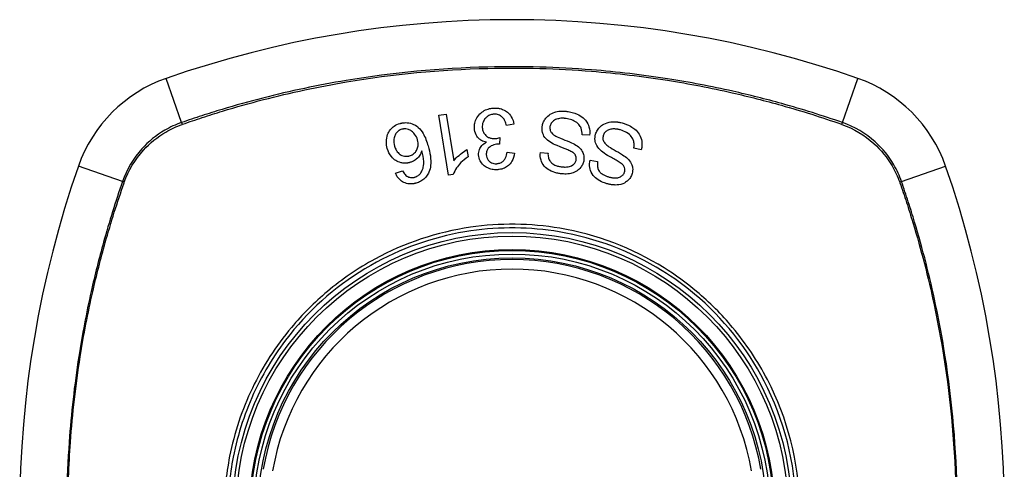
# Model space of a CAD drawing. Header units: inches. Extents: x 93 to 225, y 69 to 99.
# Tile 3 of 38: x 93.705 to 94.925, y 83.79 to 84.347. Entities that reach past the tile are written whole.
import ezdxf

# ---------------------------------------------------------------- set-up
doc = ezdxf.new("R2010")
doc.units = ezdxf.units.IN
doc.header["$MEASUREMENT"] = 0
doc.layers.add('Visible Edges(ANSI)', color=7, linetype='Continuous', lineweight=25)
doc.layers.add('Visible Tangent Edges(ANSI)', color=7, linetype='Continuous', lineweight=25)

msp = doc.modelspace()

# ---------------------------------------------------------------- linework, layer by layer
at = {"layer": 'Visible Edges(ANSI)'}
for p, q in [((94.2243, 84.2286), (94.2334, 84.2301)), ((94.2366, 84.1543), (94.2243, 84.2286)), ((94.2334, 84.2301), (94.2429, 84.1722)), ((94.3175, 84.2175), (94.3084, 84.2159)), ((94.3001, 84.201), (94.2995, 84.1929)), ((94.4114, 84.2038), (94.402, 84.2043)), ((94.2593, 84.1861), (94.2608, 84.1773)), ((94.309, 84.1828), (94.3183, 84.1816)), ((94.3503, 84.1823), (94.3598, 84.1817)), ((94.4754, 84.1859), (94.4662, 84.1877)), ((94.4119, 84.1731), (94.4213, 84.1712)), ((94.1708, 84.1567), (94.1794, 84.1599)), ((94.2424, 84.1552), (94.2366, 84.1543))]:
    msp.add_line(p, q, dxfattribs=at)
for radius in [0.3199, 0.315]:
    msp.add_circle((94.3152, 83.7368), radius, dxfattribs=at)
for centre, radius, start, end in [((94.3152, 83.0478), 1.2992, 70.7337, 109.2663), ((93.9449, 84.107), 0.1772, 109.2663, 160.7337), ((94.6854, 84.107), 0.1772, 19.2663, 70.7337), ((95.0041, 83.7368), 1.2992, 160.7337, 199.2663), ((93.6262, 83.7368), 1.2992, 340.7337, 19.2663), ((94.3152, 83.7368), 0.313, 9.784, 170.216)]:
    msp.add_arc(centre, radius, start, end, dxfattribs=at)
for points, knots in [([(94.2686, 84.213), (94.2685, 84.215), (94.2686, 84.217), (94.2695, 84.2212), (94.2703, 84.2233), (94.2731, 84.2281), (94.2751, 84.2301), (94.2783, 84.2329), (94.2803, 84.2342), (94.2845, 84.2361), (94.2867, 84.2368), (94.2898, 84.2373), (94.2907, 84.2374), (94.2919, 84.2375), (94.2923, 84.2375), (94.2927, 84.2375)], [-0.08137119, -0.08137119, -0.08137119, -0.08137119, -0.07141445, -0.07141445, -0.06063744, -0.06063744, -0.04520673, -0.04520673, -0.0273951, -0.0273951, -0.00968828, -0.00968828, -0.00304618, -0.00304618, 0, 0, 0, 0]), ([(94.2927, 84.2375), (94.2929, 84.2375), (94.293, 84.2376), (94.2933, 84.2376), (94.2935, 84.2376), (94.2939, 84.2376), (94.2942, 84.2376), (94.2948, 84.2376), (94.2952, 84.2376), (94.2965, 84.2375), (94.2974, 84.2374), (94.2991, 84.2372), (94.2998, 84.237), (94.3016, 84.2366), (94.3025, 84.2363), (94.3062, 84.2348), (94.3082, 84.2334), (94.3114, 84.2308), (94.313, 84.2289), (94.3161, 84.2239), (94.3171, 84.2208), (94.3175, 84.2175)], [-0.07499786, -0.07499786, -0.07499786, -0.07499786, -0.07434951, -0.07434951, -0.07371019, -0.07371019, -0.07255718, -0.07255718, -0.07091477, -0.07091477, -0.06695293, -0.06695293, -0.0636262, -0.0636262, -0.05922808, -0.05922808, -0.04633551, -0.04633551, -0.02668596, -0.02668596, 0, 0, 0, 0]), ([(94.293, 84.2299), (94.2929, 84.2299), (94.2927, 84.2299), (94.2924, 84.2299), (94.2922, 84.2299), (94.2912, 84.2298), (94.2905, 84.2297), (94.2881, 84.2291), (94.2866, 84.2284), (94.284, 84.2266), (94.2829, 84.2256), (94.2809, 84.2233), (94.2799, 84.2217), (94.2785, 84.2179), (94.2782, 84.2157), (94.2783, 84.2136)], [-0.05915981, -0.05915981, -0.05915981, -0.05915981, -0.05820383, -0.05820383, -0.05696294, -0.05696294, -0.05239609, -0.05239609, -0.04215076, -0.04215076, -0.03244606, -0.03244606, -0.01749202, -0.01749202, 0, 0, 0, 0]), ([(94.3084, 84.2159), (94.3079, 84.2178), (94.3073, 84.2198), (94.3057, 84.223), (94.3049, 84.2244), (94.3027, 84.2269), (94.3016, 84.2276), (94.2993, 84.229), (94.2978, 84.2295), (94.2956, 84.2299), (94.295, 84.2299), (94.2943, 84.23), (94.2941, 84.23), (94.2938, 84.23), (94.2936, 84.23), (94.2933, 84.23), (94.2932, 84.2299), (94.293, 84.2299)], [-0.04352375, -0.04352375, -0.04352375, -0.04352375, -0.03480705, -0.03480705, -0.02811441, -0.02811441, -0.02070071, -0.02070071, -0.00777375, -0.00777375, -0.00375505, -0.00375505, -0.0021817, -0.0021817, -0.00108516, -0.00108516, 0, 0, 0, 0]), ([(94.3526, 84.215), (94.3528, 84.2165), (94.3532, 84.218), (94.3544, 84.2211), (94.3552, 84.2225), (94.3573, 84.2255), (94.3589, 84.2273), (94.3631, 84.2304), (94.3655, 84.2316), (94.3697, 84.2329), (94.3721, 84.2335), (94.3763, 84.2338), (94.3772, 84.2338), (94.3786, 84.2338), (94.379, 84.2338), (94.3798, 84.2337), (94.3801, 84.2337), (94.3808, 84.2337), (94.3812, 84.2336), (94.3821, 84.2335), (94.3826, 84.2335), (94.3832, 84.2334)], [-0.1890509, -0.1890509, -0.1890509, -0.1890509, -0.1574429, -0.1574429, -0.1233579, -0.1233579, -0.0837309, -0.0837309, -0.0447669, -0.0447669, -0.0201155, -0.0201155, -0.0129183, -0.0129183, -0.0095874, -0.0095874, -0.0070565, -0.0070565, -0.0043263, -0.0043263, 0, 0, 0, 0]), ([(94.3824, 84.2246), (94.3821, 84.2246), (94.3818, 84.2246), (94.3812, 84.2247), (94.3809, 84.2247), (94.3803, 84.2248), (94.3801, 84.2248), (94.3795, 84.2249), (94.3792, 84.2249), (94.3785, 84.2249), (94.378, 84.2249), (94.3763, 84.2249), (94.3751, 84.2248), (94.3731, 84.2245), (94.3725, 84.2243), (94.3699, 84.2237), (94.3682, 84.223), (94.3652, 84.2208), (94.3643, 84.2196), (94.3629, 84.2174), (94.3624, 84.216), (94.3622, 84.2145)], [-0.04690382, -0.04690382, -0.04690382, -0.04690382, -0.04536681, -0.04536681, -0.04403998, -0.04403998, -0.0427599, -0.0427599, -0.04133714, -0.04133714, -0.03921574, -0.03921574, -0.03334525, -0.03334525, -0.02996536, -0.02996536, -0.02088854, -0.02088854, -0.01193057, -0.01193057, 0, 0, 0, 0]), ([(94.3832, 84.2334), (94.3853, 84.2331), (94.3875, 84.2327), (94.3946, 84.2309), (94.3978, 84.2293), (94.4023, 84.2265), (94.4045, 84.2246), (94.4086, 84.2195), (94.4098, 84.2166), (94.4115, 84.2109), (94.4118, 84.2074), (94.4114, 84.2038)], [-0.07877246, -0.07877246, -0.07877246, -0.07877246, -0.07398451, -0.07398451, -0.06235691, -0.06235691, -0.04742319, -0.04742319, -0.028702, -0.028702, 0, 0, 0, 0]), ([(94.1606, 84.1873), (94.1598, 84.1902), (94.1594, 84.1931), (94.1595, 84.199), (94.16, 84.2019), (94.1618, 84.2069), (94.163, 84.2089), (94.1658, 84.2124), (94.1673, 84.2139), (94.1713, 84.2166), (94.1736, 84.2177), (94.1761, 84.2184)], [-0.1065324, -0.1065324, -0.1065324, -0.1065324, -0.0810921, -0.0810921, -0.0567939, -0.0567939, -0.0370117, -0.0370117, -0.0198686, -0.0198686, 0, 0, 0, 0]), ([(94.1761, 84.2184), (94.1766, 84.2185), (94.1771, 84.2186), (94.1779, 84.2188), (94.1783, 84.2189), (94.1788, 84.219), (94.1791, 84.2191), (94.1795, 84.2191), (94.1797, 84.2192), (94.1802, 84.2192), (94.1805, 84.2193), (94.1811, 84.2193), (94.1815, 84.2194), (94.183, 84.2195), (94.1841, 84.2195), (94.188, 84.2192), (94.1906, 84.2185), (94.1964, 84.2159), (94.1985, 84.214), (94.2014, 84.2114), (94.2033, 84.2088), (94.2077, 84.2014), (94.2097, 84.1958), (94.2112, 84.1906)], [-0.0836365, -0.0836365, -0.0836365, -0.0836365, -0.08286785, -0.08286785, -0.08229542, -0.08229542, -0.08192885, -0.08192885, -0.08157205, -0.08157205, -0.08117261, -0.08117261, -0.08054895, -0.08054895, -0.0787804, -0.0787804, -0.07435855, -0.07435855, -0.0686054, -0.0686054, -0.04371174, -0.04371174, 0, 0, 0, 0]), ([(94.2834, 84.1952), (94.2812, 84.1956), (94.2791, 84.1963), (94.2761, 84.198), (94.275, 84.1988), (94.2731, 84.2006), (94.2717, 84.2021), (94.2693, 84.2071), (94.2687, 84.21), (94.2686, 84.213)], [-0.1002636, -0.1002636, -0.1002636, -0.1002636, -0.0655417, -0.0655417, -0.0446398, -0.0446398, -0.0236222, -0.0236222, 0, 0, 0, 0]), ([(94.2783, 84.2136), (94.2784, 84.2116), (94.2788, 84.2096), (94.2804, 84.2062), (94.2814, 84.2049), (94.2834, 84.2029), (94.2845, 84.202), (94.287, 84.2007), (94.2881, 84.2003), (94.2902, 84.1999), (94.291, 84.1998), (94.2921, 84.1997), (94.2924, 84.1997), (94.2928, 84.1997), (94.293, 84.1997), (94.2934, 84.1997), (94.2935, 84.1997), (94.2937, 84.1997)], [-0.07226073, -0.07226073, -0.07226073, -0.07226073, -0.0505192, -0.0505192, -0.03265135, -0.03265135, -0.02060748, -0.02060748, -0.01120638, -0.01120638, -0.00471498, -0.00471498, -0.00261164, -0.00261164, -0.00126321, -0.00126321, 0, 0, 0, 0]), ([(94.3627, 84.1951), (94.3601, 84.1968), (94.3577, 84.1988), (94.3542, 84.2035), (94.3535, 84.2056), (94.3523, 84.2098), (94.3523, 84.2124), (94.3526, 84.215)], [-0.04879225, -0.04879225, -0.04879225, -0.04879225, -0.03455545, -0.03455545, -0.02141314, -0.02141314, 0, 0, 0, 0]), ([(94.3622, 84.2145), (94.3621, 84.2138), (94.3621, 84.213), (94.3622, 84.2114), (94.3623, 84.2106), (94.363, 84.2085), (94.3637, 84.2075), (94.3657, 84.2051), (94.3676, 84.2038), (94.3694, 84.2028)], [-0.03447099, -0.03447099, -0.03447099, -0.03447099, -0.0297064, -0.0297064, -0.02478405, -0.02478405, -0.01623013, -0.01623013, 0, 0, 0, 0]), ([(94.402, 84.2043), (94.402, 84.2071), (94.4017, 84.21), (94.4002, 84.2142), (94.3993, 84.2156), (94.3964, 84.2189), (94.3943, 84.2203), (94.3903, 84.2225), (94.3881, 84.2233), (94.3847, 84.2242), (94.3836, 84.2244), (94.3824, 84.2246)], [-0.07910916, -0.07910916, -0.07910916, -0.07910916, -0.05669199, -0.05669199, -0.04362512, -0.04362512, -0.02698303, -0.02698303, -0.00871252, -0.00871252, 0, 0, 0, 0]), ([(94.4188, 84.2051), (94.4193, 84.2069), (94.4201, 84.2086), (94.4222, 84.212), (94.4235, 84.2136), (94.4262, 84.2159), (94.4281, 84.2174), (94.4341, 84.2199), (94.4373, 84.2204), (94.4411, 84.2206), (94.4425, 84.2206), (94.4444, 84.2205), (94.4448, 84.2204), (94.4457, 84.2203), (94.446, 84.2203), (94.4467, 84.2202), (94.447, 84.2202), (94.4478, 84.22), (94.4482, 84.2199), (94.4497, 84.2196), (94.4507, 84.2194), (94.4516, 84.2191)], [-0.1177805, -0.1177805, -0.1177805, -0.1177805, -0.0938642, -0.0938642, -0.0667171, -0.0667171, -0.0495278, -0.0495278, -0.0305173, -0.0305173, -0.0201482, -0.0201482, -0.0163641, -0.0163641, -0.0138057, -0.0138057, -0.0113327, -0.0113327, -0.0078513, -0.0078513, 0, 0, 0, 0]), ([(94.4516, 84.2191), (94.4553, 84.2181), (94.4589, 84.2167), (94.4642, 84.2138), (94.4659, 84.2126), (94.4695, 84.2097), (94.4713, 84.2076), (94.4747, 84.2021), (94.4756, 84.1989), (94.4766, 84.1929), (94.4763, 84.1894), (94.4754, 84.1859)], [-0.08600976, -0.08600976, -0.08600976, -0.08600976, -0.0714427, -0.0714427, -0.06222786, -0.06222786, -0.04817668, -0.04817668, -0.02870163, -0.02870163, 0, 0, 0, 0]), ([(94.1784, 84.2112), (94.177, 84.2108), (94.1757, 84.2102), (94.1738, 84.2089), (94.1732, 84.2083), (94.1716, 84.2067), (94.1708, 84.2054), (94.1697, 84.2031), (94.169, 84.2014), (94.1684, 84.1962), (94.1688, 84.1932), (94.1696, 84.1905)], [-0.1090088, -0.1090088, -0.1090088, -0.1090088, -0.0831794, -0.0831794, -0.0691712, -0.0691712, -0.0421937, -0.0421937, -0.0232436, -0.0232436, 0, 0, 0, 0]), ([(94.1981, 84.1981), (94.1973, 84.2008), (94.1961, 84.2032), (94.1933, 84.2067), (94.1921, 84.208), (94.1895, 84.2098), (94.1882, 84.2105), (94.1861, 84.2112), (94.1849, 84.2115), (94.1826, 84.2117), (94.1819, 84.2117), (94.181, 84.2117), (94.1808, 84.2116), (94.1804, 84.2116), (94.1803, 84.2116), (94.1801, 84.2115), (94.1799, 84.2115), (94.1797, 84.2115), (94.1795, 84.2115), (94.1791, 84.2114), (94.1787, 84.2113), (94.1784, 84.2112)], [-0.1132217, -0.1132217, -0.1132217, -0.1132217, -0.0697262, -0.0697262, -0.044013, -0.044013, -0.0241506, -0.0241506, -0.0126608, -0.0126608, -0.0071031, -0.0071031, -0.005492, -0.005492, -0.0044994, -0.0044994, -0.0035955, -0.0035955, -0.0024293, -0.0024293, 0, 0, 0, 0]), ([(94.2937, 84.1997), (94.2938, 84.1997), (94.2938, 84.1997), (94.294, 84.1997), (94.2941, 84.1997), (94.2944, 84.1998), (94.2947, 84.1998), (94.2967, 84.2), (94.2985, 84.2005), (94.3001, 84.201)], [-0.01622354, -0.01622354, -0.01622354, -0.01622354, -0.01568023, -0.01568023, -0.01502533, -0.01502533, -0.01304832, -0.01304832, 0, 0, 0, 0]), ([(94.3694, 84.2028), (94.373, 84.2008), (94.3823, 84.1975), (94.3914, 84.1933), (94.3941, 84.192), (94.396, 84.1906)], [-0.06410131, -0.06410131, -0.06410131, -0.06410131, -0.01772354, -0.01772354, 0, 0, 0, 0]), ([(94.426, 84.184), (94.4237, 84.1861), (94.4217, 84.1884), (94.4188, 84.1935), (94.4184, 84.1956), (94.4178, 84.2), (94.4181, 84.2026), (94.4188, 84.2051)], [-0.04897605, -0.04897605, -0.04897605, -0.04897605, -0.03485023, -0.03485023, -0.02144446, -0.02144446, 0, 0, 0, 0]), ([(94.4282, 84.2033), (94.428, 84.2026), (94.4279, 84.2018), (94.4278, 84.2003), (94.4278, 84.1995), (94.4282, 84.1972), (94.4287, 84.1961), (94.4304, 84.1935), (94.4321, 84.192), (94.4338, 84.1907)], [-0.03327824, -0.03327824, -0.03327824, -0.03327824, -0.02890214, -0.02890214, -0.02443482, -0.02443482, -0.01608835, -0.01608835, 0, 0, 0, 0]), ([(94.4496, 84.2105), (94.4491, 84.2106), (94.4485, 84.2108), (94.4475, 84.211), (94.4471, 84.2111), (94.4464, 84.2112), (94.4462, 84.2113), (94.4456, 84.2114), (94.4454, 84.2114), (94.4448, 84.2115), (94.4445, 84.2115), (94.4438, 84.2116), (94.4433, 84.2116), (94.4407, 84.2118), (94.439, 84.2116), (94.4361, 84.2111), (94.4345, 84.2105), (94.4317, 84.2088), (94.4308, 84.2079), (94.4293, 84.206), (94.4286, 84.2047), (94.4282, 84.2033)], [-0.03882637, -0.03882637, -0.03882637, -0.03882637, -0.03723025, -0.03723025, -0.03606447, -0.03606447, -0.0353741, -0.0353741, -0.03467023, -0.03467023, -0.03387214, -0.03387214, -0.03252734, -0.03252734, -0.02692713, -0.02692713, -0.01896746, -0.01896746, -0.01175809, -0.01175809, 0, 0, 0, 0]), ([(94.4662, 84.1877), (94.4664, 84.1892), (94.4666, 84.1908), (94.4665, 84.194), (94.4663, 84.1957), (94.4655, 84.1984), (94.4648, 84.2002), (94.4617, 84.2039), (94.4598, 84.2056), (94.4549, 84.2086), (94.4523, 84.2097), (94.4496, 84.2105)], [-0.1657045, -0.1657045, -0.1657045, -0.1657045, -0.1220062, -0.1220062, -0.0760541, -0.0760541, -0.0438419, -0.0438419, -0.0212961, -0.0212961, 0, 0, 0, 0]), ([(94.1696, 84.1905), (94.1701, 84.1887), (94.1707, 84.1871), (94.1724, 84.184), (94.1735, 84.1826), (94.1761, 84.1802), (94.1774, 84.1794), (94.1796, 84.1785), (94.1807, 84.1781), (94.183, 84.1777), (94.184, 84.1777), (94.1854, 84.1778), (94.1857, 84.1778), (94.1861, 84.1779), (94.1863, 84.1779), (94.1866, 84.178), (94.1867, 84.178), (94.187, 84.1781), (94.1872, 84.1781), (94.1877, 84.1782), (94.1879, 84.1783), (94.1882, 84.1784)], [-0.05223113, -0.05223113, -0.05223113, -0.05223113, -0.04327084, -0.04327084, -0.03463223, -0.03463223, -0.02551244, -0.02551244, -0.01627827, -0.01627827, -0.00801718, -0.00801718, -0.00589319, -0.00589319, -0.00463732, -0.00463732, -0.00352761, -0.00352761, -0.00214254, -0.00214254, 0, 0, 0, 0]), ([(94.1882, 84.1784), (94.189, 84.1786), (94.1897, 84.1788), (94.1919, 84.1799), (94.1932, 84.1808), (94.1958, 84.1832), (94.1966, 84.1847), (94.198, 84.1873), (94.1985, 84.1889), (94.1991, 84.1932), (94.1988, 84.1957), (94.1981, 84.1981)], [-0.05483413, -0.05483413, -0.05483413, -0.05483413, -0.05117497, -0.05117497, -0.04334268, -0.04334268, -0.0342429, -0.0342429, -0.02013118, -0.02013118, 0, 0, 0, 0]), ([(94.2112, 84.1906), (94.2136, 84.1824), (94.2151, 84.1739), (94.214, 84.1635), (94.2133, 84.1607), (94.2122, 84.158)], [-0.0836582, -0.0836582, -0.0836582, -0.0836582, -0.02298183, -0.02298183, 0, 0, 0, 0]), ([(94.2738, 84.1795), (94.2738, 84.1806), (94.2738, 84.1818), (94.2742, 84.1841), (94.2745, 84.1852), (94.2755, 84.1878), (94.2764, 84.1894), (94.2794, 84.1927), (94.2813, 84.1941), (94.2834, 84.1952)], [-0.06062064, -0.06062064, -0.06062064, -0.06062064, -0.04807059, -0.04807059, -0.0349331, -0.0349331, -0.01842827, -0.01842827, 0, 0, 0, 0]), ([(94.298, 84.193), (94.2979, 84.193), (94.2978, 84.193), (94.2975, 84.1929), (94.2973, 84.1929), (94.2967, 84.1929), (94.2963, 84.1928), (94.2936, 84.1924), (94.2914, 84.1917), (94.2872, 84.1893), (94.286, 84.1881), (94.285, 84.1868), (94.2843, 84.1858), (94.2834, 84.183), (94.2832, 84.1814), (94.2833, 84.1798)], [-0.02867446, -0.02867446, -0.02867446, -0.02867446, -0.0285475, -0.0285475, -0.02840106, -0.02840106, -0.02799243, -0.02799243, -0.0257647, -0.0257647, -0.02324676, -0.02324676, -0.01303644, -0.01303644, 0, 0, 0, 0]), ([(94.2995, 84.1929), (94.2992, 84.193), (94.2989, 84.193), (94.2985, 84.193), (94.2984, 84.193), (94.2983, 84.193), (94.2982, 84.193), (94.2981, 84.193), (94.2981, 84.193), (94.298, 84.193)], [-0.003714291, -0.003714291, -0.003714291, -0.003714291, -0.00136196, -0.00136196, -0.000761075, -0.000761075, -0.000352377, -0.000352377, 0, 0, 0, 0]), ([(94.3927, 84.1807), (94.392, 84.1815), (94.3909, 84.1823), (94.3878, 84.1841), (94.3859, 84.185), (94.3799, 84.1876), (94.3762, 84.1888), (94.3682, 84.1922), (94.3649, 84.1937), (94.3627, 84.1951)], [-0.08228912, -0.08228912, -0.08228912, -0.08228912, -0.06981435, -0.06981435, -0.05547049, -0.05547049, -0.01995408, -0.01995408, 0, 0, 0, 0]), ([(94.396, 84.1906), (94.3981, 84.1891), (94.4, 84.1873), (94.4028, 84.1832), (94.4034, 84.1814), (94.4044, 84.1778), (94.4046, 84.1754), (94.4042, 84.173)], [-0.04149472, -0.04149472, -0.04149472, -0.04149472, -0.03015281, -0.03015281, -0.01939571, -0.01939571, 0, 0, 0, 0]), ([(94.4338, 84.1907), (94.437, 84.1883), (94.4459, 84.1836), (94.4543, 84.1782), (94.4567, 84.1765), (94.4583, 84.175)], [-0.06436551, -0.06436551, -0.06436551, -0.06436551, -0.01733916, -0.01733916, 0, 0, 0, 0]), ([(94.1886, 84.17), (94.1884, 84.17), (94.1881, 84.1699), (94.1876, 84.1698), (94.1873, 84.1697), (94.1869, 84.1696), (94.1867, 84.1696), (94.1863, 84.1695), (94.186, 84.1695), (94.1855, 84.1694), (94.1851, 84.1693), (94.1838, 84.1692), (94.1829, 84.1691), (94.1806, 84.1692), (94.1791, 84.1694), (94.175, 84.1704), (94.1727, 84.1716), (94.169, 84.1738), (94.1672, 84.1755), (94.1632, 84.1803), (94.1616, 84.1837), (94.1606, 84.1873)], [-0.08040857, -0.08040857, -0.08040857, -0.08040857, -0.07905171, -0.07905171, -0.07790216, -0.07790216, -0.07694824, -0.07694824, -0.07588454, -0.07588454, -0.07426314, -0.07426314, -0.06992718, -0.06992718, -0.06313851, -0.06313851, -0.04962618, -0.04962618, -0.02967958, -0.02967958, 0, 0, 0, 0]), ([(94.2034, 84.1847), (94.2028, 84.1828), (94.202, 84.181), (94.2001, 84.1778), (94.1987, 84.176), (94.1951, 84.173), (94.1935, 84.172), (94.1909, 84.1708), (94.1898, 84.1704), (94.1886, 84.17)], [-0.07089866, -0.07089866, -0.07089866, -0.07089866, -0.04518387, -0.04518387, -0.02276105, -0.02276105, -0.00893067, -0.00893067, 0, 0, 0, 0]), ([(94.2016, 84.1565), (94.2026, 84.1577), (94.2033, 84.159), (94.2045, 84.1616), (94.2048, 84.1628), (94.2059, 84.1673), (94.2058, 84.17), (94.2056, 84.1756), (94.2046, 84.1805), (94.2034, 84.1847)], [-0.05268495, -0.05268495, -0.05268495, -0.05268495, -0.04835792, -0.04835792, -0.04464137, -0.04464137, -0.03524832, -0.03524832, 0, 0, 0, 0]), ([(94.2608, 84.1773), (94.2534, 84.1723), (94.2492, 84.1672), (94.2448, 84.1608), (94.2433, 84.1581), (94.2424, 84.1552)], [-0.06084778, -0.06084778, -0.06084778, -0.06084778, -0.02361621, -0.02361621, 0, 0, 0, 0]), ([(94.2429, 84.1722), (94.2448, 84.1746), (94.2471, 84.1769), (94.2512, 84.1804), (94.2551, 84.1837), (94.2593, 84.1861)], [-0.08802874, -0.08802874, -0.08802874, -0.08802874, -0.03710945, -0.03710945, 0, 0, 0, 0]), ([(94.2966, 84.1611), (94.2965, 84.1611), (94.2964, 84.1611), (94.2961, 84.1611), (94.2959, 84.1611), (94.2955, 84.1611), (94.2952, 84.1611), (94.2944, 84.1611), (94.2939, 84.1611), (94.2914, 84.1613), (94.2895, 84.1617), (94.2864, 84.1627), (94.2853, 84.1632), (94.2825, 84.1645), (94.2811, 84.1656), (94.2778, 84.1686), (94.2765, 84.1706), (94.2746, 84.1745), (94.2739, 84.1769), (94.2738, 84.1795)], [-0.06666056, -0.06666056, -0.06666056, -0.06666056, -0.06592659, -0.06592659, -0.06516855, -0.06516855, -0.06371608, -0.06371608, -0.06109962, -0.06109962, -0.0510759, -0.0510759, -0.04453708, -0.04453708, -0.03509743, -0.03509743, -0.02062171, -0.02062171, 0, 0, 0, 0]), ([(94.2833, 84.1798), (94.2833, 84.1786), (94.2835, 84.1775), (94.2843, 84.1752), (94.2849, 84.174), (94.2865, 84.172), (94.2874, 84.1712), (94.2893, 84.17), (94.2902, 84.1695), (94.2922, 84.1689), (94.2932, 84.1687), (94.2945, 84.1686), (94.2948, 84.1686), (94.2953, 84.1686), (94.2955, 84.1686), (94.2958, 84.1686), (94.296, 84.1686), (94.2961, 84.1686)], [-0.04991962, -0.04991962, -0.04991962, -0.04991962, -0.04070493, -0.04070493, -0.03015451, -0.03015451, -0.02078311, -0.02078311, -0.01248042, -0.01248042, -0.00474598, -0.00474598, -0.00255127, -0.00255127, -0.00121111, -0.00121111, 0, 0, 0, 0]), ([(94.2961, 84.1686), (94.2962, 84.1686), (94.2963, 84.1686), (94.2966, 84.1687), (94.2967, 84.1687), (94.2973, 84.1687), (94.2976, 84.1688), (94.2994, 84.1691), (94.3007, 84.1695), (94.3033, 84.1709), (94.3043, 84.1718), (94.3059, 84.1734), (94.3067, 84.1746), (94.3083, 84.1781), (94.3088, 84.1805), (94.309, 84.1828)], [-0.0460355, -0.0460355, -0.0460355, -0.0460355, -0.04553533, -0.04553533, -0.0449514, -0.0449514, -0.04319193, -0.04319193, -0.03697483, -0.03697483, -0.03009957, -0.03009957, -0.018886, -0.018886, 0, 0, 0, 0]), ([(94.3183, 84.1816), (94.3178, 84.1781), (94.3168, 84.1747), (94.3136, 84.1692), (94.3121, 84.1675), (94.3092, 84.165), (94.3075, 84.164), (94.3037, 84.1622), (94.3015, 84.1617), (94.2988, 84.1613), (94.2982, 84.1612), (94.2973, 84.1611), (94.297, 84.1611), (94.2966, 84.1611)], [-0.07142647, -0.07142647, -0.07142647, -0.07142647, -0.05352655, -0.05352655, -0.03940576, -0.03940576, -0.02396305, -0.02396305, -0.00684776, -0.00684776, -0.00253207, -0.00253207, 0, 0, 0, 0]), ([(94.3751, 84.1562), (94.3745, 84.1563), (94.3739, 84.1564), (94.3725, 84.1566), (94.3717, 84.1568), (94.3676, 84.1578), (94.3644, 84.1589), (94.3596, 84.1617), (94.3572, 84.1633), (94.353, 84.1682), (94.3518, 84.1708), (94.3502, 84.1761), (94.3499, 84.1792), (94.3503, 84.1823)], [-0.1018674, -0.1018674, -0.1018674, -0.1018674, -0.0968953, -0.0968953, -0.0899983, -0.0899983, -0.0620364, -0.0620364, -0.0440457, -0.0440457, -0.0255678, -0.0255678, 0, 0, 0, 0]), ([(94.3598, 84.1817), (94.3597, 84.18), (94.3598, 84.1782), (94.3606, 84.175), (94.3611, 84.1736), (94.3629, 84.1707), (94.364, 84.1697), (94.3661, 84.168), (94.3677, 84.1671), (94.371, 84.1659), (94.3725, 84.1655), (94.3747, 84.1651), (94.3753, 84.165), (94.3759, 84.1649)], [-0.05075254, -0.05075254, -0.05075254, -0.05075254, -0.04395699, -0.04395699, -0.0380294, -0.0380294, -0.03103036, -0.03103036, -0.01693113, -0.01693113, -0.00480308, -0.00480308, 0, 0, 0, 0]), ([(94.3947, 84.1737), (94.3948, 84.1743), (94.3948, 84.175), (94.3947, 84.1764), (94.3946, 84.1771), (94.394, 84.1788), (94.3935, 84.1798), (94.3927, 84.1807)], [-0.02014616, -0.02014616, -0.02014616, -0.02014616, -0.01474122, -0.01474122, -0.00910366, -0.00910366, 0, 0, 0, 0]), ([(94.4537, 84.1656), (94.4531, 84.1665), (94.452, 84.1676), (94.4491, 84.1698), (94.4472, 84.171), (94.4417, 84.1744), (94.4382, 84.1761), (94.431, 84.1805), (94.4279, 84.1824), (94.426, 84.184)], [-0.08287556, -0.08287556, -0.08287556, -0.08287556, -0.06938053, -0.06938053, -0.05457141, -0.05457141, -0.01965114, -0.01965114, 0, 0, 0, 0]), ([(94.4042, 84.173), (94.404, 84.1715), (94.4036, 84.1699), (94.4024, 84.1669), (94.4015, 84.1655), (94.3988, 84.1619), (94.3971, 84.1605), (94.3939, 84.1584), (94.3917, 84.1575), (94.3877, 84.1564), (94.3853, 84.1559), (94.3812, 84.1558), (94.3801, 84.1558), (94.3786, 84.1559), (94.3781, 84.1559), (94.3772, 84.156), (94.3768, 84.156), (94.376, 84.1561), (94.3756, 84.1561), (94.3751, 84.1562)], [-0.1219244, -0.1219244, -0.1219244, -0.1219244, -0.111002, -0.111002, -0.0993915, -0.0993915, -0.0797952, -0.0797952, -0.0420036, -0.0420036, -0.0180132, -0.0180132, -0.0101041, -0.0101041, -0.0062676, -0.0062676, -0.0032831, -0.0032831, 0, 0, 0, 0]), ([(94.3759, 84.1649), (94.3763, 84.1649), (94.3767, 84.1648), (94.3774, 84.1647), (94.3777, 84.1647), (94.3785, 84.1646), (94.3789, 84.1646), (94.3798, 84.1645), (94.3803, 84.1645), (94.3822, 84.1645), (94.3836, 84.1646), (94.3858, 84.165), (94.3868, 84.1652), (94.3881, 84.1657), (94.3892, 84.1661), (94.3917, 84.1679), (94.3927, 84.1689), (94.3941, 84.1712), (94.3945, 84.1724), (94.3947, 84.1737)], [-0.1437544, -0.1437544, -0.1437544, -0.1437544, -0.1336549, -0.1336549, -0.1239615, -0.1239615, -0.113185, -0.113185, -0.0979505, -0.0979505, -0.0613347, -0.0613347, -0.0340301, -0.0340301, -0.0214806, -0.0214806, -0.0103328, -0.0103328, 0, 0, 0, 0]), ([(94.4329, 84.1438), (94.4322, 84.144), (94.4316, 84.1442), (94.43, 84.1447), (94.4292, 84.145), (94.4254, 84.1465), (94.4227, 84.148), (94.4183, 84.1513), (94.4161, 84.1533), (94.4127, 84.1588), (94.4119, 84.1615), (94.411, 84.1669), (94.4112, 84.17), (94.4119, 84.1731)], [-0.0960434, -0.0960434, -0.0960434, -0.0960434, -0.09103075, -0.09103075, -0.08434184, -0.08434184, -0.06180281, -0.06180281, -0.04379128, -0.04379128, -0.02554674, -0.02554674, 0, 0, 0, 0]), ([(94.4213, 84.1712), (94.4209, 84.1691), (94.4208, 84.1669), (94.4214, 84.1633), (94.4218, 84.1619), (94.4234, 84.159), (94.4244, 84.1579), (94.4271, 84.1556), (94.4291, 84.1544), (94.4325, 84.1531), (94.4337, 84.1527), (94.4349, 84.1523)], [-0.05785365, -0.05785365, -0.05785365, -0.05785365, -0.04560458, -0.04560458, -0.03711682, -0.03711682, -0.0272938, -0.0272938, -0.00983046, -0.00983046, 0, 0, 0, 0]), ([(94.4547, 84.1583), (94.4549, 84.159), (94.455, 84.1596), (94.4551, 84.161), (94.4551, 84.1617), (94.4548, 84.1635), (94.4543, 84.1646), (94.4537, 84.1656)], [-0.02009273, -0.02009273, -0.02009273, -0.02009273, -0.01475927, -0.01475927, -0.00925248, -0.00925248, 0, 0, 0, 0]), ([(94.4583, 84.175), (94.4602, 84.1732), (94.4618, 84.1712), (94.4641, 84.1667), (94.4645, 84.1648), (94.4649, 84.1611), (94.4647, 84.1587), (94.464, 84.1564)], [-0.0415026, -0.0415026, -0.0415026, -0.0415026, -0.03029032, -0.03029032, -0.01933211, -0.01933211, 0, 0, 0, 0]), ([(94.1964, 84.1446), (94.1962, 84.1445), (94.1959, 84.1444), (94.1954, 84.1443), (94.1952, 84.1442), (94.1947, 84.1441), (94.1944, 84.1441), (94.1939, 84.144), (94.1936, 84.1439), (94.1928, 84.1438), (94.1924, 84.1437), (94.1906, 84.1435), (94.1892, 84.1435), (94.1854, 84.1437), (94.1831, 84.1444), (94.1791, 84.1463), (94.1775, 84.1475), (94.1737, 84.151), (94.172, 84.1538), (94.1708, 84.1567)], [-0.08171393, -0.08171393, -0.08171393, -0.08171393, -0.07971551, -0.07971551, -0.07793551, -0.07793551, -0.07588991, -0.07588991, -0.07359633, -0.07359633, -0.07008487, -0.07008487, -0.05986909, -0.05986909, -0.04088731, -0.04088731, -0.02526018, -0.02526018, 0, 0, 0, 0]), ([(94.1794, 84.1599), (94.1803, 84.1582), (94.1814, 84.1565), (94.1833, 84.1544), (94.1841, 84.1537), (94.1849, 84.1532)], [-0.02271577, -0.02271577, -0.02271577, -0.02271577, -0.00763398, -0.00763398, 0, 0, 0, 0]), ([(94.1849, 84.1532), (94.1856, 84.1528), (94.1864, 84.1524), (94.1886, 84.1516), (94.1901, 84.1514), (94.1921, 84.1515), (94.1925, 84.1515), (94.1931, 84.1516), (94.1933, 84.1516), (94.1936, 84.1517), (94.1937, 84.1517), (94.194, 84.1517), (94.1941, 84.1518), (94.1945, 84.1519), (94.1947, 84.1519), (94.1949, 84.152)], [-0.02670674, -0.02670674, -0.02670674, -0.02670674, -0.02018058, -0.02018058, -0.00821295, -0.00821295, -0.00516187, -0.00516187, -0.00375431, -0.00375431, -0.00268806, -0.00268806, -0.00168055, -0.00168055, 0, 0, 0, 0]), ([(94.1949, 84.152), (94.1953, 84.1521), (94.1958, 84.1523), (94.197, 84.1528), (94.1978, 84.1531), (94.1997, 84.1544), (94.2008, 84.1553), (94.2016, 84.1565)], [-0.02126813, -0.02126813, -0.02126813, -0.02126813, -0.01765294, -0.01765294, -0.01100007, -0.01100007, 0, 0, 0, 0]), ([(94.2122, 84.158), (94.2114, 84.1563), (94.2105, 84.1546), (94.2081, 84.1513), (94.2065, 84.1498), (94.203, 84.1473), (94.2011, 84.1462), (94.1982, 84.1451), (94.1973, 84.1448), (94.1964, 84.1446)], [-0.05564604, -0.05564604, -0.05564604, -0.05564604, -0.0406362, -0.0406362, -0.02379464, -0.02379464, -0.00712515, -0.00712515, 0, 0, 0, 0]), ([(94.464, 84.1564), (94.4636, 84.1547), (94.4628, 84.153), (94.4608, 84.1498), (94.4595, 84.1484), (94.4571, 84.1463), (94.4554, 84.1449), (94.4494, 84.1425), (94.446, 84.1422), (94.4417, 84.1422), (94.4402, 84.1423), (94.4381, 84.1426), (94.4376, 84.1427), (94.4366, 84.1429), (94.4362, 84.143), (94.4354, 84.1431), (94.435, 84.1432), (94.434, 84.1435), (94.4335, 84.1436), (94.4329, 84.1438)], [-0.1230904, -0.1230904, -0.1230904, -0.1230904, -0.0954243, -0.0954243, -0.0650717, -0.0650717, -0.0475527, -0.0475527, -0.026719, -0.026719, -0.015161, -0.015161, -0.0106484, -0.0106484, -0.0075162, -0.0075162, -0.004431, -0.004431, 0, 0, 0, 0]), ([(94.4349, 84.1523), (94.4354, 84.1522), (94.4358, 84.152), (94.4367, 84.1518), (94.4371, 84.1517), (94.4378, 84.1516), (94.4381, 84.1515), (94.4388, 84.1514), (94.4392, 84.1513), (94.4401, 84.1512), (94.4406, 84.1511), (94.4426, 84.1509), (94.4441, 84.1509), (94.4465, 84.1512), (94.448, 84.1515), (94.4509, 84.1531), (94.4521, 84.1539), (94.4538, 84.156), (94.4543, 84.1571), (94.4547, 84.1583)], [-0.09503778, -0.09503778, -0.09503778, -0.09503778, -0.08731652, -0.08731652, -0.08083602, -0.08083602, -0.07534289, -0.07534289, -0.06930209, -0.06930209, -0.06031676, -0.06031676, -0.03646644, -0.03646644, -0.02131984, -0.02131984, -0.01018745, -0.01018745, 0, 0, 0, 0])]:
    msp.add_open_spline(points, degree=3, knots=knots, dxfattribs=at)
at = {"layer": 'Visible Tangent Edges(ANSI)'}
for p, q in [((93.9056, 84.2196), (93.8865, 84.2743)), ((94.7247, 84.2196), (94.7438, 84.2743)), ((93.8323, 84.1464), (93.7777, 84.1655)), ((94.798, 84.1464), (94.8526, 84.1655))]:
    msp.add_line(p, q, dxfattribs=at)
for radius in [0.3464, 0.3422, 0.3254, 0.3242]:
    msp.add_circle((94.3152, 83.7368), radius, dxfattribs=at)
msp.add_arc((94.3152, 83.7368), 0.3012, 9.784, 170.216, dxfattribs=at)
for centre, major_axis, start_param, end_param in [((93.9072, 84.215), (0.00321, -0.00931), 4.18856, 4.452267), ((94.7231, 84.215), (-0.00321, -0.00931), 1.830918, 2.094625), ((93.837, 84.1447), (0.00931, -0.00321), 1.830918, 2.094625), ((94.7933, 84.1447), (-0.00931, -0.00321), 4.18856, 4.452267)]:
    msp.add_ellipse(centre, major_axis=major_axis, ratio=0.002592, start_param=start_param, end_param=end_param, dxfattribs=at)
for points, knots in [([(94.7247, 84.2196), (94.7124, 84.2239), (94.6999, 84.228), (94.675, 84.2358), (94.6624, 84.2395), (94.6296, 84.2487), (94.6092, 84.2538), (94.562, 84.2644), (94.5351, 84.2695), (94.4768, 84.2787), (94.4453, 84.2824), (94.371, 84.2883), (94.3281, 84.2894), (94.2264, 84.287), (94.1676, 84.2814), (94.0749, 84.2659), (94.0405, 84.2587), (93.9894, 84.2456), (93.9725, 84.2409), (93.9473, 84.2333), (93.9389, 84.2307), (93.9222, 84.2253), (93.9139, 84.2225), (93.9056, 84.2196)], [0, 0, 0, 0, 0.099284, 0.099284, 0.198296, 0.198296, 0.356933, 0.356933, 0.563161, 0.563161, 0.801732, 0.801732, 1.126637, 1.126637, 1.572986, 1.572986, 1.839557, 1.839557, 1.972882, 1.972882, 2.039554, 2.039554, 2.106203, 2.106203, 2.106203, 2.106203]), ([(93.9068, 84.2175), (93.9151, 84.2204), (93.9231, 84.2231), (93.9396, 84.2285), (93.9479, 84.2312), (93.9731, 84.2388), (93.99, 84.2436), (94.0409, 84.2567), (94.0753, 84.264), (94.1678, 84.2797), (94.2265, 84.2853), (94.3281, 84.2878), (94.3709, 84.2866), (94.4452, 84.2806), (94.4766, 84.2769), (94.5348, 84.2677), (94.5616, 84.2625), (94.6087, 84.2518), (94.629, 84.2466), (94.6618, 84.2374), (94.6743, 84.2337), (94.6991, 84.2259), (94.7111, 84.2219), (94.7235, 84.2175)], [-2.104956, -2.104956, -2.104956, -2.104956, -2.039554, -2.039554, -1.972882, -1.972882, -1.839557, -1.839557, -1.572986, -1.572986, -1.126637, -1.126637, -0.801732, -0.801732, -0.563161, -0.563161, -0.356933, -0.356933, -0.198296, -0.198296, -0.099284, -0.099284, -0.001246, -0.001246, -0.001246, -0.001246]), ([(93.9056, 84.2196), (93.8983, 84.2171), (93.8913, 84.2139), (93.8741, 84.2039), (93.8645, 84.1961), (93.8457, 84.1753), (93.8375, 84.1613), (93.8323, 84.1464)], [0, 0, 0, 0, 0.0558923, 0.0558923, 0.1453199, 0.1453199, 0.261048, 0.261048, 0.261048, 0.261048]), ([(93.8346, 84.1456), (93.8398, 84.1602), (93.8479, 84.1738), (93.8663, 84.1941), (93.8757, 84.2018), (93.8925, 84.2116), (93.8993, 84.2148), (93.9063, 84.2173)], [-0.261048, -0.261048, -0.261048, -0.261048, -0.1453199, -0.1453199, -0.0558923, -0.0558923, 0, 0, 0, 0]), ([(94.724, 84.2173), (94.7386, 84.2121), (94.7521, 84.204), (94.7725, 84.1856), (94.7802, 84.1762), (94.79, 84.1595), (94.7932, 84.1527), (94.7957, 84.1456)], [-0.261048, -0.261048, -0.261048, -0.261048, -0.1453199, -0.1453199, -0.0558923, -0.0558923, 0, 0, 0, 0]), ([(94.798, 84.1464), (94.7955, 84.1536), (94.7923, 84.1606), (94.7823, 84.1778), (94.7745, 84.1874), (94.7536, 84.2062), (94.7397, 84.2144), (94.7247, 84.2196)], [0, 0, 0, 0, 0.0558923, 0.0558923, 0.1453199, 0.1453199, 0.261048, 0.261048, 0.261048, 0.261048]), ([(93.8323, 84.1464), (93.8281, 84.134), (93.8239, 84.1216), (93.8161, 84.0966), (93.8124, 84.084), (93.8032, 84.0512), (93.7981, 84.0308), (93.7875, 83.9836), (93.7824, 83.9567), (93.7727, 83.8945), (93.7687, 83.8592), (93.763, 83.7777), (93.7623, 83.7318), (93.7664, 83.6325), (93.772, 83.5792), (93.7892, 83.4785), (93.8003, 83.4309), (93.8175, 83.3726), (93.8211, 83.3608), (93.8273, 83.3418), (93.8298, 83.3345), (93.8323, 83.3272)], [0, 0, 0, 0, 0.099284, 0.099284, 0.198297, 0.198297, 0.356934, 0.356934, 0.563163, 0.563163, 0.83126, 0.83126, 1.179786, 1.179786, 1.583317, 1.583317, 1.95181, 1.95181, 2.045062, 2.045062, 2.103661, 2.103661, 2.103661, 2.103661]), ([(93.7648, 83.7368), (93.7648, 83.7657), (93.7658, 83.7947), (93.7704, 83.859), (93.7744, 83.8943), (93.7842, 83.9564), (93.7894, 83.9832), (93.8001, 84.0303), (93.8053, 84.0507), (93.8145, 84.0834), (93.8183, 84.0959), (93.8261, 84.1207), (93.8301, 84.1327), (93.8344, 84.1451)], [-1.050919, -1.050919, -1.050919, -1.050919, -0.83126, -0.83126, -0.563163, -0.563163, -0.356934, -0.356934, -0.198297, -0.198297, -0.099284, -0.099284, -0.001246, -0.001246, -0.001246, -0.001246]), ([(94.7959, 84.1451), (94.7988, 84.1369), (94.8015, 84.1289), (94.8069, 84.1123), (94.8095, 84.104), (94.8172, 84.0788), (94.8219, 84.0619), (94.8351, 84.011), (94.8424, 83.9766), (94.858, 83.8842), (94.8637, 83.8254), (94.8662, 83.7238), (94.865, 83.681), (94.859, 83.6068), (94.8553, 83.5754), (94.8461, 83.5172), (94.8409, 83.4903), (94.8302, 83.4432), (94.825, 83.4229), (94.8158, 83.3901), (94.8121, 83.3776), (94.8042, 83.3529), (94.8002, 83.3408), (94.7959, 83.3284)], [-2.104956, -2.104956, -2.104956, -2.104956, -2.039554, -2.039554, -1.972882, -1.972882, -1.839557, -1.839557, -1.572986, -1.572986, -1.126637, -1.126637, -0.801732, -0.801732, -0.563161, -0.563161, -0.356933, -0.356933, -0.198296, -0.198296, -0.099284, -0.099284, -0.001246, -0.001246, -0.001246, -0.001246]), ([(94.798, 83.3272), (94.8022, 83.3396), (94.8064, 83.352), (94.8142, 83.377), (94.8179, 83.3895), (94.8271, 83.4224), (94.8322, 83.4428), (94.8428, 83.4899), (94.8479, 83.5168), (94.857, 83.5751), (94.8607, 83.6066), (94.8666, 83.681), (94.8678, 83.7238), (94.8654, 83.8255), (94.8598, 83.8844), (94.8443, 83.977), (94.837, 84.0114), (94.824, 84.0625), (94.8193, 84.0794), (94.8117, 84.1047), (94.8091, 84.113), (94.8037, 84.1297), (94.8008, 84.1381), (94.798, 84.1464)], [0, 0, 0, 0, 0.099284, 0.099284, 0.198296, 0.198296, 0.356933, 0.356933, 0.563161, 0.563161, 0.801732, 0.801732, 1.126637, 1.126637, 1.572986, 1.572986, 1.839557, 1.839557, 1.972882, 1.972882, 2.039554, 2.039554, 2.106203, 2.106203, 2.106203, 2.106203]), ([(93.9629, 83.7368), (93.9629, 83.7596), (93.9651, 83.7826), (93.9753, 83.8341), (93.9846, 83.8622), (94.0099, 83.9152), (94.026, 83.9404), (94.0449, 83.963), (94.0734, 83.9972), (94.1081, 84.0254), (94.1837, 84.0663), (94.2234, 84.0794), (94.3004, 84.0906), (94.3378, 84.0902), (94.4185, 84.0766), (94.4627, 84.06), (94.5153, 84.0273), (94.5287, 84.0176), (94.5414, 84.0071), (94.577, 83.9773), (94.6064, 83.9406), (94.6526, 83.8515), (94.6662, 83.7981), (94.6681, 83.7042), (94.6622, 83.6643), (94.6358, 83.5841), (94.6138, 83.5445), (94.5854, 83.5106), (94.5564, 83.4757), (94.5206, 83.4468), (94.4335, 83.4007), (94.3812, 83.3867), (94.2842, 83.3832), (94.2403, 83.3898), (94.1587, 83.4182), (94.1213, 83.4395), (94.0889, 83.4665), (94.0535, 83.4961), (94.0241, 83.5327), (93.9933, 83.592), (93.9854, 83.6111), (93.9685, 83.6648), (93.9629, 83.701), (93.9629, 83.7368)], [-3.141593, -3.141593, -3.141593, -3.141593, -2.946594, -2.946594, -2.696251, -2.696251, -2.445914, -2.445914, -2.445914, -2.067507, -2.067507, -1.716551, -1.716551, -1.405531, -1.405531, -1.016056, -1.016056, -0.875434, -0.875434, -0.875434, -0.479101, -0.479101, -0.021702, -0.021702, 0.31764, 0.31764, 0.695378, 0.695378, 0.695378, 1.082671, 1.082671, 1.532987, 1.532987, 1.905714, 1.905714, 2.266012, 2.266012, 2.266012, 2.660331, 2.660331, 2.835226, 2.835226, 3.141593, 3.141593, 3.141593, 3.141593]), ([(94.544, 84.0102), (94.5313, 84.0209), (94.5177, 84.0308), (94.4645, 84.064), (94.4198, 84.081), (94.3381, 84.0948), (94.3002, 84.0952), (94.2222, 84.0838), (94.182, 84.0704), (94.1242, 84.039), (94.1045, 84.0255), (94.0863, 84.0102)], [0.875434, 0.875434, 0.875434, 0.875434, 1.016056, 1.016056, 1.405531, 1.405531, 1.716551, 1.716551, 2.067507, 2.067507, 2.26835, 2.26835, 2.26835, 2.26835]), ([(94.0417, 83.9657), (94.0225, 83.9428), (94.0062, 83.9174), (93.9804, 83.8637), (93.971, 83.8354), (93.9606, 83.7832), (93.9583, 83.7599), (93.9583, 83.7368)], [2.4459135, 2.4459135, 2.4459135, 2.4459135, 2.6962509, 2.6962509, 2.9465939, 2.9465939, 3.1415927, 3.1415927, 3.1415927, 3.1415927]), ([(94.5886, 83.5079), (94.6174, 83.5422), (94.6398, 83.5822), (94.6666, 83.6633), (94.6727, 83.7037), (94.6707, 83.7989), (94.6568, 83.8529), (94.6197, 83.9243), (94.6052, 83.9459), (94.5886, 83.9657)], [-0.695378, -0.695378, -0.695378, -0.695378, -0.31764, -0.31764, 0.021702, 0.021702, 0.479101, 0.479101, 0.69757, 0.69757, 0.69757, 0.69757])]:
    msp.add_open_spline(points, degree=3, knots=knots, dxfattribs=at)
for points in [[(93.9063, 84.2173), (93.9065, 84.2174), (93.9067, 84.2175), (93.9068, 84.2175)], [(94.7235, 84.2175), (94.7236, 84.2175), (94.7238, 84.2174), (94.724, 84.2173)], [(93.8344, 84.1451), (93.8345, 84.1453), (93.8345, 84.1454), (93.8346, 84.1456)], [(94.7957, 84.1456), (94.7958, 84.1454), (94.7958, 84.1453), (94.7959, 84.1451)], [(94.0863, 84.0102), (94.0702, 83.9967), (94.0553, 83.9818), (94.0417, 83.9657)], [(94.5886, 83.9657), (94.5751, 83.9818), (94.5602, 83.9967), (94.544, 84.0102)]]:
    msp.add_open_spline(points, degree=3, dxfattribs=at)

doc.saveas('drawing.dxf')
